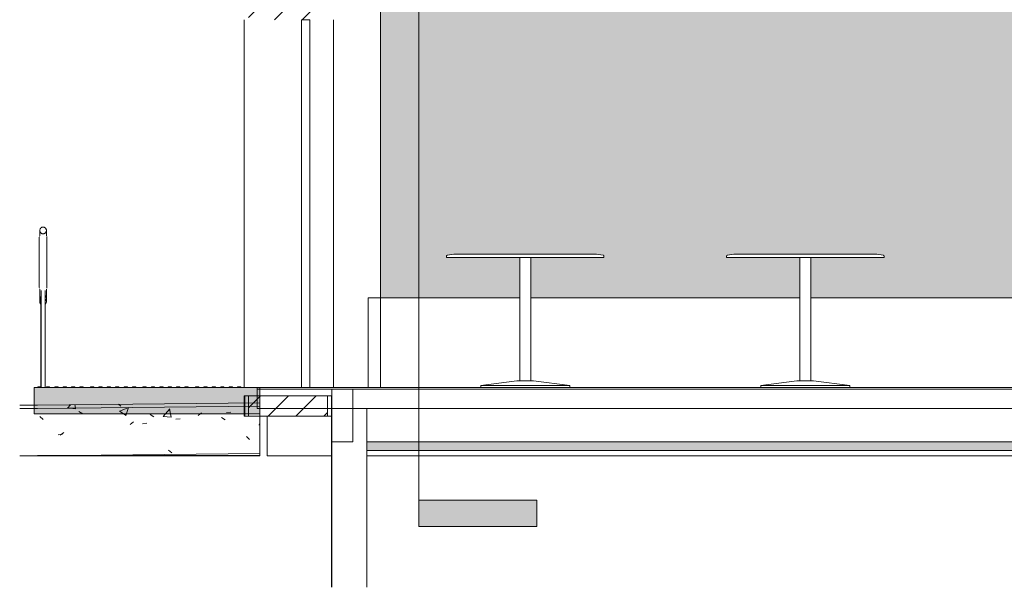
# Model space of a CAD drawing. Header units: metres. Extents: x 3.7 to 90.5, y -1.7 to 14.3.
# Tile 1 of 256: x 3.7 to 9.4, y -1 to 2.2. Entities that reach past the tile are written whole.
import ezdxf

# ---------------------------------------------------------------- set-up
doc = ezdxf.new("R2010")
doc.units = ezdxf.units.M
for name, color, linetype, lineweight in [('A-COLS', 7, 'Continuous', 18), ('A-DOOR', 7, 'Continuous', 18), ('A-FLOR', 7, 'Continuous', 18), ('A-FLOR-MCUT', 7, 'Continuous', 18), ('A-FLOR-PATT', 7, 'Continuous', 18), ('A-GENM', 7, 'Continuous', 18), ('A-WALL', 7, 'Continuous', 18), ('A-WALL-PATT', 7, 'Continuous', 18), ('Balaústres', 7, 'Continuous', 18), ('Corrimão', 7, 'Continuous', 18), ('G-ANNO-SYMB', 7, 'Continuous', 9), ('Guarda-corpos', 7, 'Continuous', 18), ('I-FURN', 7, 'Continuous', 18), ('I-WALL', 7, 'Continuous', 18), ('S-BEAM', 7, 'Continuous', 18), ('S-COLS', 7, 'Continuous', 18)]:
    doc.layers.add(name, color=color, linetype=linetype, lineweight=lineweight)
pattern_1 = [(50, (22.355, 98.755), (0.5465545, -0.047815), [0.05715, -0.62865]), (355, (22.355, 98.755), (-0.1057276, 0.5731658), [0.04572, -0.50292]), (100.451, (22.401, 98.751), (0.4408277, 0.525349), [0.04857, -0.53427]), (46.184, (22.355, 98.907), (0.8132374, -0.126129), [0.08572, -0.94297]), (96.636, (22.423, 98.897), (0.712212, 0.742287), [0.07286, -0.80141]), (351.184, (22.355, 98.907), (0.7122166, 0.742274), [0.06858, -0.75438]), (21, (22.431, 98.869), (0.4548461, -0.306795), [0.05715, -0.62865]), (326, (22.431, 98.869), (0.1854048, 0.55256), [0.04572, -0.50292]), (71.451, (22.469, 98.844), (0.640251, 0.2457632), [0.04857, -0.53427]), (37.5, (22.355, 98.755), (0.00926095, 0.2536672), [0.02515, -0.47168, 0.02515, -0.48539, -0.50482]), (37.5, (22.355, 98.755), (0.00926095, 0.2536672), [-1.007, 0.02515, -0.47968]), (7.5, (22.355, 98.755), (0.2004558, 0.30054595), [0.02515, -0.26594, 0.02515, -0.46025, -0.1924]), (7.5, (22.355, 98.755), (0.2004558, 0.30054595), [-0.77648, 0.02515, -0.16726]), (327.5, (22.185, 98.755), (0.40676816, -0.0171882), [0.02515, -0.16535, 0.02515, -0.56921, -0.78867]), (327.5, (22.185, 98.755), (0.40676816, -0.0171882), [-0.78486, 0.02515, -0.76352]), (317.5, (22.109, 98.755), (0.4443832, 0.0762794), [0.02515, -0.2225, 0.02515, -0.36957, -0.56007]), (317.5, (22.109, 98.755), (0.4443832, 0.0762794), [-0.64237, 0.02515, -0.53492])]

# ---------------------------------------------------------------- blocks, each defined once
blk = doc.blocks.new('Portas 11 - Portas 2-6880006-Corte 1')
at = {"layer": 'A-DOOR'}
for p, q in [((5.3465, 2.2), (5.3465, 0.1)), ((5.3926, 2.2), (5.3465, 2.2)), ((5.3926, 0.1), (5.3926, 2.2)), ((5.3937, 0.1), (5.3937, 2.2)), ((5.3941, 0.1), (5.3941, 2.1929)), ((5.3465, 0.1), (5.3926, 0.1))]:
    blk.add_line(p, q, dxfattribs=at)
blk = doc.blocks.new('Mobiliário 2 - Mobiliário 1-7187184-Corte 1')
at = {"layer": 'I-FURN'}
for p, q in [((5.7273, 0.6117), (6.5918, 0.6117)), ((5.7273, 0.6117), (5.7273, 0.1)), ((6.6553, 0.6117), (8.1918, 0.6117)), ((8.2553, 0.6117), (9.8918, 0.6117)), ((9.9553, 0.6117), (10.9085, 0.6117)), ((10.9085, 0.1), (10.9085, 0.6117))]:
    blk.add_line(p, q, dxfattribs=at)
blk = doc.blocks.new('Mesa-Redonda - 0915 mm Diâmetro 2-7233637-Corte 1')
at = {"layer": 'I-FURN'}
for p, q in [((6.1735, 0.8493), (6.1735, 0.8429)), ((6.2154, 0.862), (6.1787, 0.8555)), ((7.0316, 0.862), (6.2154, 0.862)), ((7.0683, 0.8555), (7.0316, 0.862)), ((7.0735, 0.8429), (7.0735, 0.8493)), ((6.1735, 0.8429), (7.0735, 0.8429)), ((6.5918, 0.8429), (6.5918, 0.1381)), ((6.6553, 0.1381), (6.6553, 0.8429)), ((6.5759, 0.1381), (6.3695, 0.1127)), ((6.3695, 0.1127), (6.3695, 0.1)), ((6.8775, 0.1127), (6.3695, 0.1127)), ((6.6711, 0.1381), (6.5759, 0.1381)), ((6.8775, 0.1127), (6.6711, 0.1381)), ((6.8775, 0.1), (6.8775, 0.1127))]:
    blk.add_line(p, q, dxfattribs=at)
at = {"layer": 'I-FURN', "flags": 128}
for points in [[(6.1735, 0.8493), (6.1735, 0.8495), (6.1735, 0.8498), (6.1735, 0.85), (6.1736, 0.8503), (6.1736, 0.8505), (6.1737, 0.8508), (6.1737, 0.851), (6.1738, 0.8513), (6.1739, 0.8515), (6.174, 0.8518), (6.1741, 0.852), (6.1742, 0.8522), (6.1743, 0.8524), (6.1745, 0.8527), (6.1746, 0.8529), (6.1748, 0.8531), (6.1749, 0.8533), (6.1751, 0.8535), (6.1752, 0.8537), (6.1754, 0.8538), (6.1756, 0.854), (6.1758, 0.8542), (6.176, 0.8543), (6.1762, 0.8545), (6.1764, 0.8546), (6.1766, 0.8548), (6.1769, 0.8549), (6.1771, 0.855), (6.1773, 0.8551), (6.1775, 0.8552), (6.1778, 0.8553), (6.178, 0.8554), (6.1783, 0.8554), (6.1785, 0.8555), (6.1787, 0.8555)], [(7.0683, 0.8555), (7.0685, 0.8555), (7.0687, 0.8554), (7.069, 0.8554), (7.0692, 0.8553), (7.0695, 0.8552), (7.0697, 0.8551), (7.0699, 0.855), (7.0702, 0.8549), (7.0704, 0.8547), (7.0706, 0.8546), (7.0708, 0.8545), (7.071, 0.8543), (7.0712, 0.8542), (7.0714, 0.854), (7.0716, 0.8538), (7.0718, 0.8536), (7.0719, 0.8535), (7.0721, 0.8533), (7.0723, 0.8531), (7.0724, 0.8528), (7.0725, 0.8526), (7.0727, 0.8524), (7.0728, 0.8522), (7.0729, 0.852), (7.073, 0.8517), (7.0731, 0.8515), (7.0732, 0.8513), (7.0733, 0.851), (7.0733, 0.8508), (7.0734, 0.8505), (7.0734, 0.8503), (7.0735, 0.85), (7.0735, 0.8498), (7.0735, 0.8495), (7.0735, 0.8493)]]:
    blk.add_lwpolyline(points, dxfattribs=at)
blk = doc.blocks.new('Guarda-corpo - 1_-6117474-Corte 1')
at = {"layer": 'Balaústres'}
for p, q in [((3.8474, 0.8544), (3.8474, 0.7748)), ((3.8914, 0.7748), (3.8914, 0.8544)), ((3.8584, 0.6541), (3.8584, 0.1035)), ((3.8804, 0.1), (3.8804, 0.6541))]:
    blk.add_line(p, q, dxfattribs=at)
at = {"layer": 'Balaústres', "flags": 128}
for points in [[(3.8474, 0.956), (3.8474, 0.9559), (3.8474, 0.9557), (3.8474, 0.9553), (3.8474, 0.9547), (3.8474, 0.954), (3.8474, 0.9531), (3.8474, 0.952), (3.8474, 0.9508), (3.8474, 0.9495), (3.8474, 0.948), (3.8474, 0.9463), (3.8474, 0.9445), (3.8474, 0.9426), (3.8474, 0.9405), (3.8474, 0.9382), (3.8474, 0.9359), (3.8474, 0.9334), (3.8474, 0.9308), (3.8474, 0.928), (3.8474, 0.9252), (3.8474, 0.9222), (3.8474, 0.9191), (3.8474, 0.9159), (3.8474, 0.9127), (3.8474, 0.9093), (3.8474, 0.9058), (3.8474, 0.9023), (3.8474, 0.8987), (3.8474, 0.895), (3.8474, 0.8912), (3.8474, 0.8874), (3.8474, 0.8835), (3.8474, 0.8796), (3.8474, 0.8756), (3.8474, 0.8717), (3.8474, 0.8676), (3.8474, 0.8636), (3.8474, 0.8595), (3.8474, 0.8555), (3.8474, 0.8544)], [(3.8914, 0.8544), (3.8914, 0.8585), (3.8914, 0.8625), (3.8914, 0.8666), (3.8914, 0.8706), (3.8914, 0.8746), (3.8914, 0.8785), (3.8914, 0.8825), (3.8914, 0.8863), (3.8914, 0.8902), (3.8914, 0.894), (3.8914, 0.8977), (3.8914, 0.9013), (3.8914, 0.9049), (3.8914, 0.9084), (3.8914, 0.9118), (3.8914, 0.9151), (3.8914, 0.9183), (3.8914, 0.9214), (3.8914, 0.9244), (3.8914, 0.9273), (3.8914, 0.93), (3.8914, 0.9327), (3.8914, 0.9352), (3.8914, 0.9376), (3.8914, 0.9399), (3.8914, 0.942), (3.8914, 0.944), (3.8914, 0.9458), (3.8914, 0.9475), (3.8914, 0.9491), (3.8914, 0.9505), (3.8914, 0.9517), (3.8914, 0.9528), (3.8914, 0.9537), (3.8914, 0.9545), (3.8914, 0.9551), (3.8914, 0.9556), (3.8914, 0.9559), (3.8914, 0.956), (3.8914, 0.956)], [(3.8474, 0.7748), (3.8474, 0.7707), (3.8474, 0.7667), (3.8474, 0.7626), (3.8474, 0.7586), (3.8474, 0.7546), (3.8474, 0.7506), (3.8474, 0.7467), (3.8474, 0.7428), (3.8474, 0.739), (3.8474, 0.7352), (3.8474, 0.7315), (3.8474, 0.7279), (3.8474, 0.7243), (3.8474, 0.7208), (3.8474, 0.7174), (3.8474, 0.7141), (3.8474, 0.7109), (3.8474, 0.7078), (3.8474, 0.7048), (3.8474, 0.7019), (3.8474, 0.6991), (3.8474, 0.6965), (3.8474, 0.694), (3.8474, 0.6916), (3.8474, 0.6893), (3.8474, 0.6872), (3.8474, 0.6852), (3.8474, 0.6833), (3.8474, 0.6816), (3.8474, 0.6801), (3.8474, 0.6787), (3.8474, 0.6775), (3.8474, 0.6764), (3.8474, 0.6754), (3.8474, 0.6747), (3.8474, 0.6741), (3.8474, 0.6736), (3.8474, 0.6733), (3.8474, 0.6732), (3.8474, 0.6732)], [(3.8914, 0.6732), (3.8914, 0.6733), (3.8914, 0.6735), (3.8914, 0.6739), (3.8914, 0.6745), (3.8914, 0.6752), (3.8914, 0.6761), (3.8914, 0.6771), (3.8914, 0.6783), (3.8914, 0.6797), (3.8914, 0.6812), (3.8914, 0.6829), (3.8914, 0.6847), (3.8914, 0.6866), (3.8914, 0.6887), (3.8914, 0.6909), (3.8914, 0.6933), (3.8914, 0.6958), (3.8914, 0.6984), (3.8914, 0.7011), (3.8914, 0.704), (3.8914, 0.707), (3.8914, 0.7101), (3.8914, 0.7132), (3.8914, 0.7165), (3.8914, 0.7199), (3.8914, 0.7234), (3.8914, 0.7269), (3.8914, 0.7305), (3.8914, 0.7342), (3.8914, 0.738), (3.8914, 0.7418), (3.8914, 0.7457), (3.8914, 0.7496), (3.8914, 0.7535), (3.8914, 0.7575), (3.8914, 0.7615), (3.8914, 0.7656), (3.8914, 0.7696), (3.8914, 0.7737), (3.8914, 0.7748)]]:
    blk.add_lwpolyline(points, dxfattribs=at)
at = {"layer": 'Balaústres'}
for centre, start, end in [((3.8694, 0.956), 165, 185.1876), ((3.8694, 0.956), 353.9483, 15), ((3.8694, 0.6732), 174.9619, 195), ((3.8694, 0.6732), 345, 6.0517)]:
    blk.add_arc(centre, 0.022, start, end, dxfattribs=at)
blk = doc.blocks.new('Guarda-corpo - 1_-6163817-Corte 1')
at = {"layer": 'Balaústres'}
for p, q in [((3.8519, 0.5824), (3.8516, 0.5831)), ((3.8567, 0.6159), (3.8567, 0.105)), ((3.8821, 0.1), (3.8821, 0.6158)), ((3.8847, 0.5786), (3.8842, 0.578)), ((3.8872, 0.5833), (3.8869, 0.5825)), ((3.8883, 0.5877), (3.8882, 0.5869))]:
    blk.add_line(p, q, dxfattribs=at)
at = {"layer": 'Balaústres', "flags": 128}
for points in [[(3.8503, 0.6473), (3.8503, 0.651), (3.8503, 0.6548), (3.8503, 0.6569)], [(3.8503, 0.5913), (3.8503, 0.592), (3.8503, 0.5929), (3.8503, 0.5939), (3.8503, 0.5951), (3.8503, 0.5965), (3.8503, 0.598), (3.8503, 0.5996), (3.8503, 0.6014), (3.8503, 0.6034), (3.8503, 0.6055), (3.8503, 0.6077), (3.8503, 0.6101), (3.8503, 0.6126), (3.8503, 0.6152), (3.8503, 0.6179), (3.8503, 0.6208), (3.8503, 0.6238), (3.8503, 0.6268), (3.8503, 0.63), (3.8503, 0.6333), (3.8503, 0.6347)], [(3.8884, 0.6548), (3.8884, 0.652), (3.8884, 0.6483), (3.8884, 0.6447)], [(3.8884, 0.6392), (3.8884, 0.6376), (3.8884, 0.6342), (3.8884, 0.6309), (3.8884, 0.6277), (3.8884, 0.6246), (3.8884, 0.6216), (3.8884, 0.6187), (3.8884, 0.6159), (3.8884, 0.6133), (3.8884, 0.6107), (3.8884, 0.6083), (3.8884, 0.6061), (3.8884, 0.6039), (3.8884, 0.602), (3.8884, 0.6001), (3.8884, 0.5984), (3.8884, 0.5969), (3.8884, 0.5955), (3.8884, 0.5942), (3.8884, 0.5931), (3.8884, 0.5922), (3.8884, 0.5914)], [(3.8506, 0.5867), (3.8505, 0.5875), (3.8504, 0.5882)], [(3.8547, 0.5778), (3.8542, 0.5784), (3.8538, 0.579)]]:
    blk.add_lwpolyline(points, dxfattribs=at)
at = {"layer": 'Balaústres'}
for start, end in [(135, 225), (315, 45)]:
    blk.add_arc((3.8694, 0.59), 0.0191, start, end, dxfattribs=at)
blk = doc.blocks.new('Guarda-corpo - Guarda-corpo-8866496-Corte 1')
at = {"layer": 'Corrimão'}
for p, q in [((3.8503, 0.997), (3.8503, 0.967)), ((3.8503, 0.967), (3.8503, 0.997)), ((3.8884, 0.967), (3.8884, 0.997)), ((3.8884, 0.997), (3.8884, 0.967)), ((3.8503, 0.6622), (3.8503, 0.6288)), ((3.8503, 0.6288), (3.8503, 0.6622)), ((3.8884, 0.6288), (3.8884, 0.6622)), ((3.8884, 0.6622), (3.8884, 0.6288))]:
    blk.add_line(p, q, dxfattribs=at)
for points, knots in [([(3.8503, 0.997), (3.8503, 0.9999), (3.8512, 1.0038), (3.8538, 1.0081), (3.8556, 1.0102), (3.8571, 1.0116), (3.8588, 1.0129), (3.8611, 1.0143), (3.8644, 1.0156), (3.8678, 1.0161), (3.8706, 1.0161), (3.8731, 1.0158), (3.8759, 1.015), (3.879, 1.0136), (3.8817, 1.0117), (3.884, 1.0093), (3.8859, 1.0066), (3.8874, 1.0035), (3.8882, 1.0004), (3.8884, 0.9981), (3.8884, 0.997)], [-1, -1, -1, -1, -0.861111, -0.791667, -0.756944, -0.722222, -0.6875, -0.652778, -0.583333, -0.513889, -0.479167, -0.444444, -0.388889, -0.333333, -0.277778, -0.222222, -0.166667, -0.111111, -0.055556, 0, 0, 0, 0]), ([(3.8884, 0.997), (3.8884, 0.9941), (3.8875, 0.9901), (3.885, 0.9858), (3.8832, 0.9838), (3.8816, 0.9823), (3.88, 0.9811), (3.8776, 0.9797), (3.8743, 0.9784), (3.8709, 0.9779), (3.8681, 0.9779), (3.8657, 0.9782), (3.8628, 0.979), (3.8598, 0.9804), (3.8571, 0.9823), (3.8547, 0.9846), (3.8528, 0.9874), (3.8514, 0.9904), (3.8505, 0.9936), (3.8503, 0.9958), (3.8503, 0.997)], [-1, -1, -1, -1, -0.861111, -0.791667, -0.756944, -0.722222, -0.6875, -0.652778, -0.583333, -0.513889, -0.479167, -0.444444, -0.388889, -0.333333, -0.277778, -0.222222, -0.166667, -0.111111, -0.055556, 0, 0, 0, 0]), ([(3.8507, 0.6323), (3.8506, 0.6322), (3.8504, 0.6311), (3.8503, 0.6299), (3.8503, 0.6288)], [-0.05858659, -0.05858659, -0.05858659, -0.05858659, -0.05555556, 0, 0, 0, 0]), ([(3.8503, 0.6288), (3.8503, 0.6259), (3.8512, 0.6219), (3.8538, 0.6176), (3.8554, 0.6158), (3.8562, 0.615), (3.8565, 0.6147)], [-1, -1, -1, -1, -0.8611111, -0.7916667, -0.7569444, -0.7358398, -0.7358398, -0.7358398, -0.7358398]), ([(3.8822, 0.6147), (3.8829, 0.6152), (3.8842, 0.6166), (3.8859, 0.6192), (3.8874, 0.6222), (3.8882, 0.6254), (3.8884, 0.6276), (3.8884, 0.6288)], [-0.2640751, -0.2640751, -0.2640751, -0.2640751, -0.2222222, -0.1666667, -0.1111111, -0.0555556, 0, 0, 0, 0])]:
    blk.add_open_spline(points, degree=3, knots=knots, dxfattribs=at)
blk.add_open_spline([(3.8884, 0.6288), (3.8884, 0.6297), (3.8883, 0.6307), (3.8882, 0.6316)], degree=3, dxfattribs=at)
for name in ['Guarda-corpo - 1_-6117474-Corte 1', 'Guarda-corpo - 1_-6163817-Corte 1']:
    blk.add_blockref(name, (0, 0))
blk = doc.blocks.new('_ARQPWR_ACS Piso tátil de alerta - 30 cm Inox AMARELO-7222652-Corte 1')
at = {"layer": 'A-GENM'}
for p, q in [((3.8419, 0.105), (3.8369, 0.1)), ((3.8569, 0.105), (3.8419, 0.105)), ((3.8619, 0.1), (3.8569, 0.105)), ((3.8899, 0.105), (3.8849, 0.1)), ((3.9049, 0.105), (3.8899, 0.105)), ((3.9099, 0.1), (3.9049, 0.105)), ((3.9379, 0.105), (3.9329, 0.1)), ((3.9529, 0.105), (3.9379, 0.105)), ((3.9579, 0.1), (3.9529, 0.105)), ((3.9859, 0.105), (3.9809, 0.1)), ((4.0009, 0.105), (3.9859, 0.105)), ((4.0059, 0.1), (4.0009, 0.105)), ((4.0339, 0.105), (4.0289, 0.1)), ((4.0489, 0.105), (4.0339, 0.105)), ((4.0539, 0.1), (4.0489, 0.105)), ((4.0819, 0.105), (4.0769, 0.1)), ((4.0969, 0.105), (4.0819, 0.105)), ((4.1019, 0.1), (4.0969, 0.105))]:
    blk.add_line(p, q, dxfattribs=at)
blk = doc.blocks.new('4 GRE - ESCOLA DE CINEMA E AUDIOVISUAL CINE REX R07_rvt-1-Corte 1')
at = {"layer": 'A-FLOR-PATT', "true_color": 0x666666}
blk.add_hatch(color=251, dxfattribs=at).paths.add_polyline_path([(5.0656, -0.05), (5.1083, -0.05), (5.1083, 0.1), (3.8194, 0.1), (3.8194, -0.05), (4.9917, -0.05)])
at = {"layer": 'A-FLOR-PATT'}
h = blk.add_hatch(dxfattribs=at)
h.set_pattern_fill('FP_1', color=256, style=0, pattern_type=2)
h.set_pattern_definition(pattern_1)
h.paths.add_polyline_path([(3.7358, -0.02), (3.8836, -0.0195), (5.1083, -0.0064), (5.1083, 0.0136), (3.8097, 0), (3.7358, 0), (3.7358, -0.001)])
h = blk.add_hatch(dxfattribs=at)
h.set_pattern_fill('FP_1', color=256, style=0, pattern_type=2)
h.set_pattern_definition(pattern_1)
h.paths.add_polyline_path([(3.7358, -0.29), (3.837, -0.29), (5.1083, -0.2764), (5.1083, -0.0064), (3.8097, -0.02), (3.7358, -0.02), (3.7358, -0.284)])
at = {"layer": 'A-WALL-PATT', "true_color": 0x808080}
h = blk.add_hatch(dxfattribs=at)
h.set_pattern_fill('FP_1', color=8, style=0, pattern_type=2)
h.set_pattern_definition(pattern_1)
h.paths.add_polyline_path([(5.0187, -0.0635), (5.0212, -0.0635), (5.0212, 0.0529), (5.0187, 0.0529), (5.0187, 0.0309)])
h.paths.add_polyline_path([(5.0212, 2.2), (5.0212, 2.3013), (5.0187, 2.3013), (5.0187, 2.2)])
h.paths.add_polyline_path([(5.0212, 3.8013), (5.0212, 5.11), (5.0187, 5.11), (5.0187, 3.8013)])
h = blk.add_hatch(dxfattribs=at)
h.set_pattern_fill('FP_2', color=8, style=0, pattern_type=2)
h.set_pattern_definition([(45, (22.355, 98.755), (-0.07954951, 0.07954951), [])])
h.paths.add_polyline_path([(5.4937, -0.0635), (5.4937, 0.0529), (5.0437, 0.0529), (5.0437, -0.0635), (5.2133, -0.0635)])
h.paths.add_polyline_path([(5.4937, 2.2), (5.4937, 5.11), (5.0437, 5.11), (5.0437, 3.8013), (5.105, 3.8013), (5.105, 2.3013), (5.0437, 2.3013), (5.0437, 2.2)])
h = blk.add_hatch(dxfattribs=at)
h.set_pattern_fill('FP_1', color=8, style=0, pattern_type=2)
h.set_pattern_definition(pattern_1)
h.paths.add_polyline_path([(5.5187, -0.0635), (5.5187, 0.0529), (5.5162, 0.0529), (5.5162, -0.0635)])
h.paths.add_polyline_path([(5.5162, 2.2), (5.5187, 2.2), (5.5187, 5.11), (5.5162, 5.11), (5.5162, 2.292)])
at = {"layer": 'A-WALL-PATT', "lineweight": 5, "true_color": 0xff8000}
h = blk.add_hatch(color=30, dxfattribs=at)
h.paths.add_polyline_path([(11.739, -0.26), (11.739, -0.21), (5.7186, -0.21), (5.7186, -0.26), (10.994, -0.26)])
h.paths.add_polyline_path([(6.1768, 0.8539), (6.1768, 0.8523), (6.1781, 0.8537), (6.1771, 0.8539)])
h.paths.add_polyline_path([(7.7768, 0.8539), (7.7768, 0.8523), (7.7781, 0.8537), (7.7771, 0.8539)])
h.paths.add_polyline_path([(9.4768, 0.8539), (9.4768, 0.8523), (9.4781, 0.8537), (9.4771, 0.8539)])
h.paths.add_polyline_path([(10.994, 0.1), (10.994, 1.04), (10.899, 1.04), (10.899, 1.06), (11.739, 1.06), (11.739, 2.61), (5.7973, 2.61), (5.7973, 0.6117), (6.5918, 0.6117), (6.5918, 0.8429), (6.1735, 0.8429), (6.1737, 0.8498), (6.1758, 0.8529), (6.1787, 0.8547), (6.1848, 0.8566), (6.2154, 0.862), (7.0316, 0.862), (7.0702, 0.8543), (7.0707, 0.8534), (7.0717, 0.8513), (7.0717, 0.8497), (7.0728, 0.8513), (7.0735, 0.8493), (7.0735, 0.8429), (6.6553, 0.8429), (6.6553, 0.6117), (8.1918, 0.6117), (8.1918, 0.8429), (7.7735, 0.8429), (7.7735, 0.8493), (7.7758, 0.8529), (7.7787, 0.8547), (7.7848, 0.8566), (7.8154, 0.862), (8.6316, 0.862), (8.6702, 0.8543), (8.6707, 0.8534), (8.6717, 0.8513), (8.6717, 0.8497), (8.6728, 0.8513), (8.6735, 0.8493), (8.6735, 0.8429), (8.2553, 0.8429), (8.2553, 0.6117), (9.8918, 0.6117), (9.8918, 0.8429), (9.4735, 0.8429), (9.4735, 0.8493), (9.4758, 0.8529), (9.4787, 0.8547), (9.4848, 0.8566), (9.5154, 0.862), (10.3316, 0.862), (10.3702, 0.8543), (10.3707, 0.8534), (10.3717, 0.8513), (10.3717, 0.8497), (10.3728, 0.8513), (10.3735, 0.8493), (10.3735, 0.8429), (9.9553, 0.8429), (9.9553, 0.6117), (10.9085, 0.6117), (10.9085, 0.1)])
h.paths.add_polyline_path([(6.0999, 3.02), (10.929, 3.02), (10.929, 4.3943), (10.914, 4.3943), (10.914, 4.3933), (10.904, 4.3933), (10.904, 4.3943), (10.884, 4.3943), (10.884, 4.3933), (10.874, 4.3933), (10.874, 4.3943), (10.854, 4.3943), (10.854, 4.3933), (10.844, 4.3933), (10.844, 4.3943), (10.824, 4.3943), (10.824, 4.3933), (10.814, 4.3933), (10.814, 4.3943), (10.794, 4.3943), (10.794, 4.3933), (10.784, 4.3933), (10.784, 4.3943), (10.764, 4.3943), (10.764, 4.3933), (10.754, 4.3933), (10.754, 4.3943), (10.734, 4.3943), (10.734, 4.3933), (10.724, 4.3933), (10.724, 4.3943), (10.704, 4.3943), (10.704, 4.3933), (10.694, 4.3933), (10.694, 4.3943), (10.674, 4.3943), (10.674, 4.3933), (10.664, 4.3933), (10.664, 4.3943), (10.644, 4.3943), (10.644, 4.3933), (10.634, 4.3933), (10.634, 4.3943), (10.614, 4.3943), (10.614, 4.3933), (10.604, 4.3933), (10.604, 4.3943), (10.584, 4.3943), (10.584, 4.3933), (10.574, 4.3933), (10.574, 4.3943), (10.554, 4.3943), (10.554, 4.3933), (10.544, 4.3933), (10.544, 4.3943), (10.524, 4.3943), (10.524, 4.3933), (10.514, 4.3933), (10.514, 4.3943), (10.494, 4.3943), (10.494, 4.3933), (10.484, 4.3933), (10.484, 4.3943), (10.464, 4.3943), (10.464, 4.3933), (10.454, 4.3933), (10.454, 4.3943), (10.434, 4.3943), (10.434, 4.3933), (10.424, 4.3933), (10.424, 4.3943), (10.404, 4.3943), (10.404, 4.3933), (10.394, 4.3933), (10.394, 4.3943), (10.374, 4.3943), (10.374, 4.3933), (10.364, 4.3933), (10.364, 4.3943), (10.344, 4.3943), (10.344, 4.3933), (10.334, 4.3933), (10.334, 4.3943), (10.314, 4.3943), (10.314, 4.3933), (10.304, 4.3933), (10.304, 4.3943), (10.284, 4.3943), (10.284, 4.3933), (10.274, 4.3933), (10.274, 4.3943), (10.254, 4.3943), (10.254, 4.3933), (10.244, 4.3933), (10.244, 4.3943), (10.224, 4.3943), (10.224, 4.3933), (10.214, 4.3933), (10.214, 4.3943), (10.194, 4.3943), (10.194, 4.3933), (10.184, 4.3933), (10.184, 4.3943), (10.164, 4.3943), (10.164, 4.3933), (10.154, 4.3933), (10.154, 4.3943), (10.134, 4.3943), (10.134, 4.3933), (10.124, 4.3933), (10.124, 4.3943), (10.104, 4.3943), (10.104, 4.3933), (10.094, 4.3933), (10.094, 4.3943), (10.074, 4.3943), (10.074, 4.3933), (10.064, 4.3933), (10.064, 4.3943), (10.044, 4.3943), (10.044, 4.3933), (10.034, 4.3933), (10.034, 4.3943), (10.014, 4.3943), (10.014, 4.3933), (10.004, 4.3933), (10.004, 4.3943), (9.984, 4.3943), (9.984, 4.3933), (9.974, 4.3933), (9.974, 4.3943), (9.954, 4.3943), (9.954, 4.3933), (9.944, 4.3933), (9.944, 4.3943), (9.924, 4.3943), (9.924, 4.3933), (9.914, 4.3933), (9.914, 4.3943), (9.894, 4.3943), (9.894, 4.3933), (9.884, 4.3933), (9.884, 4.3943), (9.864, 4.3943), (9.864, 4.3933), (9.854, 4.3933), (9.854, 4.3943), (9.834, 4.3943), (9.834, 4.3933), (9.824, 4.3933), (9.824, 4.3943), (9.804, 4.3943), (9.804, 4.3933), (9.801, 4.3933), (9.801, 4.3913), (9.5285, 4.3913), (9.5285, 4.3903), (9.536, 4.3903), (9.5355, 4.3503), (9.499, 4.3503), (9.499, 4.3326), (9.5148, 4.3301), (9.536, 4.3177), (9.547, 4.3015), (9.547, 4.1795), (9.5355, 4.1627), (9.5126, 4.1507), (9.489, 4.1468), (9.4619, 4.1517), (9.442, 4.1634), (9.431, 4.181), (9.431, 4.3015), (9.4425, 4.3184), (9.4632, 4.3301), (9.479, 4.3326), (9.4782, 4.3503), (9.442, 4.3503), (9.442, 4.3903), (9.4495, 4.3903), (9.4495, 4.3943), (9.444, 4.3943), (9.444, 4.3933), (9.434, 4.3933), (9.434, 4.3943), (9.414, 4.3943), (9.414, 4.3933), (9.404, 4.3933), (9.404, 4.3943), (9.384, 4.3943), (9.384, 4.3933), (9.374, 4.3933), (9.374, 4.3943), (9.354, 4.3943), (9.354, 4.3933), (9.344, 4.3933), (9.344, 4.3943), (9.324, 4.3943), (9.324, 4.3933), (9.314, 4.3933), (9.314, 4.3943), (9.294, 4.3943), (9.294, 4.3933), (9.284, 4.3933), (9.284, 4.3943), (9.264, 4.3943), (9.264, 4.3933), (9.254, 4.3933), (9.254, 4.3943), (9.234, 4.3943), (9.234, 4.3933), (9.224, 4.3933), (9.224, 4.3943), (9.204, 4.3943), (9.204, 4.3933), (9.194, 4.3933), (9.194, 4.3943), (9.174, 4.3943), (9.174, 4.3933), (9.164, 4.3933), (9.164, 4.3943), (9.144, 4.3943), (9.144, 4.3933), (9.134, 4.3933), (9.134, 4.3943), (9.114, 4.3943), (9.114, 4.3933), (9.104, 4.3933), (9.104, 4.3943), (9.084, 4.3943), (9.084, 4.3933), (9.074, 4.3933), (9.074, 4.3943), (9.054, 4.3943), (9.054, 4.3933), (9.044, 4.3933), (9.044, 4.3943), (9.024, 4.3943), (9.024, 4.3933), (9.0184, 4.3933), (9.0184, 4.35), (8.9785, 4.35), (8.9784, 4.347), (8.9302, 4.347), (8.9302, 4.35), (8.649, 4.35), (8.649, 4.3326), (8.6648, 4.3301), (8.6856, 4.3183), (8.697, 4.3015), (8.697, 4.1795), (8.6855, 4.1627), (8.6626, 4.1507), (8.639, 4.1468), (8.6117, 4.1518), (8.592, 4.1634), (8.581, 4.181), (8.581, 4.3015), (8.5925, 4.3184), (8.6132, 4.3301), (8.629, 4.3326), (8.629, 4.35), (8.0684, 4.35), (8.0684, 4.3943), (8.064, 4.3943), (8.064, 4.3933), (8.054, 4.3933), (8.054, 4.3943), (8.034, 4.3943), (8.034, 4.3933), (8.024, 4.3933), (8.024, 4.3943), (8.004, 4.3943), (8.004, 4.3933), (7.994, 4.3933), (7.994, 4.3943), (7.974, 4.3943), (7.974, 4.3933), (7.964, 4.3933), (7.964, 4.3943), (7.944, 4.3943), (7.944, 4.3933), (7.934, 4.3933), (7.934, 4.3943), (7.914, 4.3943), (7.914, 4.3933), (7.904, 4.3933), (7.904, 4.3943), (7.884, 4.3943), (7.884, 4.3933), (7.874, 4.3933), (7.874, 4.3943), (7.854, 4.3943), (7.854, 4.3933), (7.844, 4.3933), (7.844, 4.3943), (7.8285, 4.3943), (7.8285, 4.3903), (7.836, 4.3903), (7.8355, 4.3503), (7.799, 4.3503), (7.799, 4.3326), (7.8148, 4.3301), (7.836, 4.3177), (7.847, 4.3015), (7.847, 4.1795), (7.8355, 4.1627), (7.8126, 4.1507), (7.789, 4.1468), (7.7619, 4.1517), (7.742, 4.1634), (7.731, 4.181), (7.731, 4.3015), (7.7425, 4.3184), (7.7632, 4.3301), (7.779, 4.3326), (7.7782, 4.3503), (7.742, 4.3503), (7.742, 4.3903), (7.7495, 4.3903), (7.7495, 4.3943), (7.734, 4.3943), (7.734, 4.3933), (7.724, 4.3933), (7.724, 4.3943), (7.704, 4.3943), (7.704, 4.3933), (7.694, 4.3933), (7.694, 4.3943), (7.674, 4.3943), (7.674, 4.3933), (7.664, 4.3933), (7.664, 4.3943), (7.644, 4.3943), (7.644, 4.3933), (7.634, 4.3933), (7.634, 4.3943), (7.614, 4.3943), (7.614, 4.3933), (7.604, 4.3933), (7.604, 4.3943), (7.584, 4.3943), (7.584, 4.3933), (7.574, 4.3933), (7.574, 4.3943), (7.554, 4.3943), (7.554, 4.3933), (7.544, 4.3933), (7.544, 4.3943), (7.524, 4.3943), (7.524, 4.3933), (7.514, 4.3933), (7.514, 4.3943), (7.501, 4.3943), (7.501, 4.3913), (7.216, 4.3913), (7.216, 4.3933), (7.214, 4.3933), (7.214, 4.3943), (7.194, 4.3943), (7.194, 4.3933), (7.184, 4.3933), (7.184, 4.3943), (7.164, 4.3943), (7.164, 4.3933), (7.154, 4.3933), (7.154, 4.3943), (7.134, 4.3943), (7.134, 4.3933), (7.124, 4.3933), (7.124, 4.3943), (7.104, 4.3943), (7.104, 4.3933), (7.094, 4.3933), (7.094, 4.3943), (7.074, 4.3943), (7.074, 4.3933), (7.064, 4.3933), (7.064, 4.3943), (7.044, 4.3943), (7.044, 4.3933), (7.034, 4.3933), (7.034, 4.3943), (7.014, 4.3943), (7.014, 4.3933), (7.004, 4.3933), (7.004, 4.3943), (6.984, 4.3943), (6.984, 4.3933), (6.9785, 4.3933), (6.9785, 4.3903), (6.986, 4.3903), (6.9855, 4.3503), (6.949, 4.3503), (6.949, 4.3326), (6.9648, 4.3301), (6.9864, 4.3171), (6.997, 4.3015), (6.997, 4.1795), (6.9855, 4.1627), (6.9626, 4.1507), (6.939, 4.1468), (6.9119, 4.1517), (6.892, 4.1634), (6.881, 4.181), (6.881, 4.3015), (6.8925, 4.3184), (6.9132, 4.3301), (6.929, 4.3326), (6.9282, 4.3503), (6.892, 4.3503), (6.892, 4.3903), (6.8995, 4.3903), (6.8995, 4.3952), (6.934, 4.3953), (6.9339, 4.3963), (6.4579, 4.3963), (6.4579, 4.395), (6.4724, 4.395), (6.4724, 4.388), (6.3184, 4.388), (6.3184, 4.395), (6.3329, 4.395), (6.3329, 4.3963), (6.094, 4.3963), (6.0941, 4.3953), (6.1285, 4.3952), (6.1285, 4.3903), (6.136, 4.3903), (6.1355, 4.3503), (6.099, 4.3503), (6.0999, 4.3325), (6.1148, 4.3301), (6.136, 4.3177), (6.147, 4.3015), (6.147, 4.1795), (6.1355, 4.1627), (6.1126, 4.1507), (6.089, 4.1468), (6.0619, 4.1517), (6.042, 4.1634), (6.031, 4.181), (6.031, 4.3015), (6.0425, 4.3184), (6.0632, 4.3301), (6.079, 4.3326), (6.0782, 4.3503), (6.042, 4.3503), (6.042, 4.3903), (6.0495, 4.3903), (6.0495, 4.3952), (6.084, 4.3953), (6.0839, 4.3963), (5.7973, 4.3963), (5.7973, 3.02)])
at = {"layer": 'S-COLS'}
h = blk.add_hatch(dxfattribs=at)
h.set_pattern_fill('FP_6', color=256, style=0, pattern_type=2)
h.set_pattern_definition([(50, (22.355, 98.755), (0.27327405, -0.02391137), [0.02858, -0.31433]), (355, (22.355, 98.755), (-0.0528634, 0.2865879), [0.02286, -0.25146]), (100.451, (22.378, 98.753), (0.22041785, 0.26268036), [0.02429, -0.26714]), (46.184, (22.355, 98.831), (0.4066185, -0.0630575), [0.04286, -0.47149]), (96.636, (22.389, 98.826), (0.3561065, 0.3711386), [0.03643, -0.4007]), (351.184, (22.355, 98.831), (0.3561083, 0.371137), [0.03429, -0.37719]), (21, (22.393, 98.812), (0.2274184, -0.15339924), [0.02858, -0.31433]), (326, (22.393, 98.812), (0.0927052, 0.2762841), [0.02286, -0.25146]), (71.451, (22.412, 98.799), (0.3201318, 0.1228847), [0.02429, -0.26714]), (37.5, (22.355, 98.755), (0.00463748, 0.12683267), [0.00251, -0.2459, 0.00251, -0.25276, -0.25241]), (37.5, (22.355, 98.755), (0.00463748, 0.12683267), [-0.50368, 0.00251, -0.2499]), (7.5, (22.355, 98.755), (0.10023351, 0.15026867), [0.00251, -0.14303, 0.00251, -0.24018, -0.0962]), (7.5, (22.355, 98.755), (0.10023351, 0.15026867), [-0.38824, 0.00251, -0.09369]), (327.5, (22.27, 98.755), (0.20338408, -0.0085941), [0.00251, -0.09274, 0.00251, -0.29467, -0.39433]), (327.5, (22.27, 98.755), (0.20338408, -0.0085941), [-0.39243, 0.00251, -0.39182]), (317.5, (22.232, 98.755), (0.22219158, 0.0381397), [0.00251, -0.12131, 0.00251, -0.19484, -0.28003]), (317.5, (22.232, 98.755), (0.22219158, 0.0381397), [-0.32118, 0.00251, -0.27752])])
h.paths.add_polyline_path([(5.5186, -1.0401), (5.5186, -0.0635), (5.5173, -0.0635), (5.5173, -1.0401)])
at = {"layer": 'A-FLOR'}
for p, q in [((5.1083, 0.1), (3.8194, 0.1)), ((3.8194, 0.1), (3.8194, -0.05)), ((15.08, 0.1), (5.0932, 0.1)), ((5.0932, 0.1), (5.0932, -0.02)), ((5.1083, -0.05), (5.1083, 0.1)), ((3.837, 0), (3.7358, 0)), ((5.1083, 0.0136), (3.837, 0)), ((5.1083, -0.2764), (5.1083, 0.0136)), ((3.8194, -0.05), (5.1083, -0.05)), ((5.0932, -0.02), (19.453, -0.02)), ((5.149, -0.0635), (5.149, -0.29)), ((3.837, -0.29), (5.1083, -0.2764)), ((5.1083, -0.2764), (5.1083, -0.29)), ((3.7358, -0.29), (3.837, -0.29)), ((5.5173, -0.29), (5.149, -0.29)), ((11.739, -0.29), (5.7186, -0.29))]:
    blk.add_line(p, q, dxfattribs=at)
at = {"layer": 'A-FLOR', "lineweight": 25}
blk.add_line((5.1083, -0.29), (3.837, -0.29), dxfattribs=at)
at = {"layer": 'A-FLOR-MCUT'}
for p, q in [((19.453, 0.09), (5.0932, 0.09)), ((3.7358, -0.02), (3.837, -0.02)), ((3.837, -0.02), (5.1083, -0.0064))]:
    blk.add_line(p, q, dxfattribs=at)
at = {"layer": 'A-WALL'}
for p, q in [((5.0187, 0.1), (5.0187, 2.2)), ((5.5287, 2.2), (5.5287, 0.1)), ((5.5187, 0.0529), (5.0187, 0.0529)), ((5.0187, 0.0529), (5.0187, -0.0635)), ((5.0212, -0.0635), (5.0212, 0.0529)), ((5.0437, -0.0635), (5.0437, 0.0529)), ((5.4937, -0.0635), (5.4937, 0.0529)), ((5.5162, -0.0635), (5.5162, 0.0529)), ((5.5187, -0.0635), (5.5187, 0.0529)), ((5.0187, -0.0635), (5.5187, -0.0635)), ((5.7186, -0.26), (11.739, -0.26))]:
    blk.add_line(p, q, dxfattribs=at)
at = {"layer": 'I-WALL'}
blk.add_line((5.7973, 4.3963), (5.7973, 0.1), dxfattribs=at)
at = {"layer": 'S-COLS'}
blk.add_line((5.5173, -1.0401), (5.5173, -0.0635), dxfattribs=at)
at = {"layer": 'A-DOOR', "lineweight": 18}
blk.add_blockref('Portas 11 - Portas 2-6880006-Corte 1', (0, 0), dxfattribs=at)
at = {"layer": 'A-GENM', "lineweight": 18}
for p in [(0, 0), (0.3, 0), (0.6, 0), (0.9, 0)]:
    blk.add_blockref('_ARQPWR_ACS Piso tátil de alerta - 30 cm Inox AMARELO-7222652-Corte 1', p, dxfattribs=at)
at = {"layer": 'Guarda-corpos', "lineweight": 18}
blk.add_blockref('Guarda-corpo - Guarda-corpo-8866496-Corte 1', (0, 0), dxfattribs=at)
at = {"layer": 'I-FURN', "lineweight": 18}
for name, p in [('Mesa-Redonda - 0915 mm Diâmetro 2-7233637-Corte 1', (0, 0)), ('Mesa-Redonda - 0915 mm Diâmetro 2-7233637-Corte 1', (1.6, 0)), ('Mobiliário 2 - Mobiliário 1-7187184-Corte 1', (0, 0))]:
    blk.add_blockref(name, p, dxfattribs=at)
blk = doc.blocks.new('Family - P1-300352-Corte 1')
at = {"layer": 'A-COLS'}
for p, q in [((5.7186, -0.02), (5.7186, -1.0401)), ((5.5186, -0.21), (5.5186, -1.0401))]:
    blk.add_line(p, q, dxfattribs=at)
blk = doc.blocks.new('Family - P1-300999-Corte 1')
at = {"layer": 'S-COLS'}
for p, q in [((5.7186, -0.02), (5.7186, -1.0401)), ((5.5186, -0.21), (5.5186, -1.0401))]:
    blk.add_line(p, q, dxfattribs=at)
blk = doc.blocks.new('Family - VB30-300460-Corte 1')
at = {"layer": 'S-BEAM'}
for p, q in [((5.6386, 0.09), (5.5186, 0.09)), ((5.5186, 0.09), (5.5186, -0.21)), ((5.6386, -0.21), (5.6386, 0.09)), ((5.5186, -0.21), (5.6386, -0.21))]:
    blk.add_line(p, q, dxfattribs=at)
blk = doc.blocks.new('Family - VB1-300666-Corte 1')
at = {"layer": 'S-BEAM'}
blk.add_line((5.7186, -0.21), (11.739, -0.21), dxfattribs=at)
blk = doc.blocks.new('ESTRUTURAL CINE REX _011_IFC-1-Corte 1')
at = {"layer": 'A-COLS', "lineweight": 18}
blk.add_blockref('Family - P1-300999-Corte 1', (0, 0), dxfattribs=at)
at = {"layer": 'S-BEAM', "lineweight": 18}
for name in ['Family - VB30-300460-Corte 1', 'Family - VB1-300666-Corte 1']:
    blk.add_blockref(name, (0, 0), dxfattribs=at)
at = {"layer": 'S-COLS', "lineweight": 18}
blk.add_blockref('Family - P1-300352-Corte 1', (0, 0), dxfattribs=at)
blk = doc.blocks.new('Corte - M_Final do corte - Preenchido-28045-Corte 1')
at = {"layer": 'G-ANNO-SYMB'}
blk.add_hatch(color=256, dxfattribs=at).paths.add_polyline_path([(23.6963, -1.5015), (23.0213, -1.5015), (23.0213, -1.6515), (23.6963, -1.6515)])
for p, q in [((23.0213, -1.6515), (23.0213, -1.5015)), ((23.0213, -1.5015), (23.6963, -1.5015)), ((23.6963, -1.5015), (23.6963, -1.6515)), ((23.6963, -1.6515), (23.0213, -1.6515))]:
    blk.add_line(p, q, dxfattribs=at)

msp = doc.modelspace()

# ---------------------------------------------------------------- linework, layer by layer
at = {"layer": 'G-ANNO-SYMB'}
msp.add_line((6.0158, 12.9093), (6.0158, -0.5428), dxfattribs=at)

# ---------------------------------------------------------------- block references
at = {"lineweight": 5}
for name in ['4 GRE - ESCOLA DE CINEMA E AUDIOVISUAL CINE REX R07_rvt-1-Corte 1', 'ESTRUTURAL CINE REX _011_IFC-1-Corte 1']:
    msp.add_blockref(name, (0, 0), dxfattribs=at)
at = {"layer": 'G-ANNO-SYMB'}
msp.add_blockref('Corte - M_Final do corte - Preenchido-28045-Corte 1', (-17.0055, 0.9587), dxfattribs=at)

doc.saveas('drawing.dxf')
